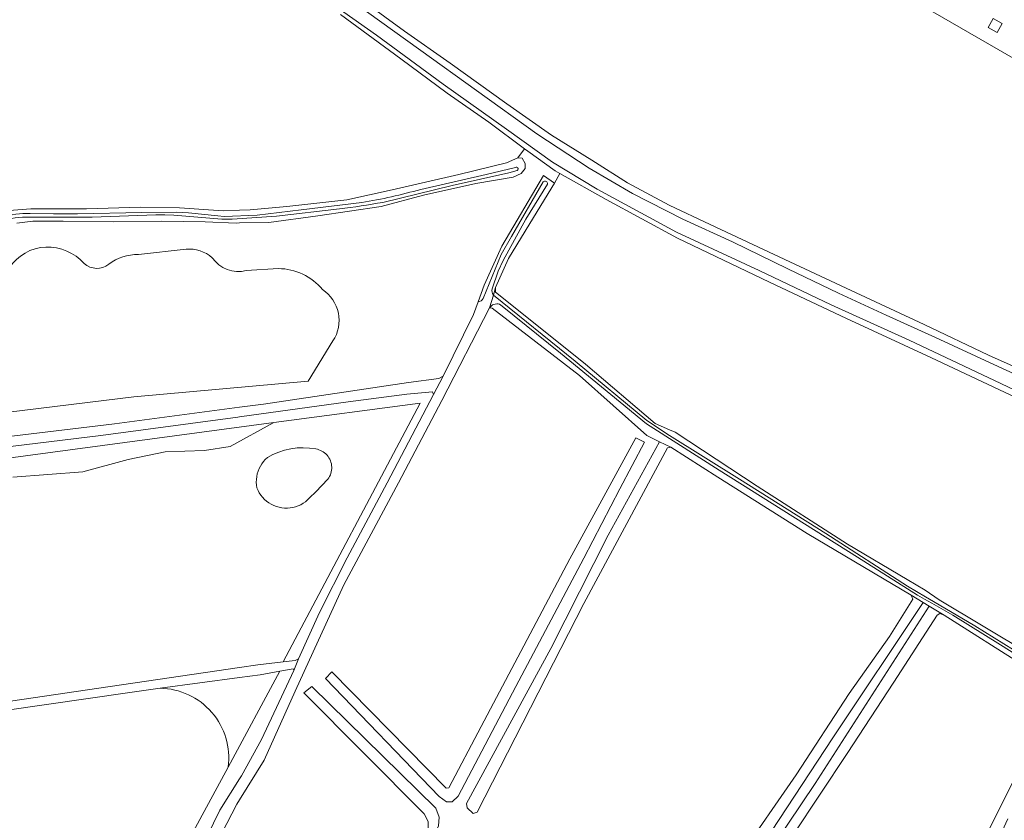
# Model space of a CAD drawing. Header units: metres. Extents: x 200031 to 204075, y 460125 to 464703.
# Tile 56 of 178: x 201936 to 202222, y 463266 to 463498. Entities that reach past the tile are written whole.
import ezdxf

# ---------------------------------------------------------------- set-up
doc = ezdxf.new("R2010")
doc.units = ezdxf.units.M
doc.header["$LTSCALE"] = 2
for name, color, linetype, lineweight in [('B-WE-GR-BOS_LOOF-GV', 253, 'Continuous', 13), ('B-WE-GR-GRAS-GV', 253, 'Continuous', 13), ('B-WE-OG-BEBOUWING_LUIFEL-GV', 253, 'Continuous', 18), ('B-WE-OG-TERREIN_ERF-GV', 253, 'Continuous', 18), ('B-WE-OG-WATER_GREPPEL-GV', 253, 'Continuous', 18), ('B-WE-OG-WATER_MEER-GV', 253, 'Continuous', 18), ('B-WE-OG-WATER_SLOOT-GV', 253, 'Continuous', 18)]:
    doc.layers.add(name, color=color, linetype=linetype, lineweight=lineweight)

msp = doc.modelspace()

# ---------------------------------------------------------------- linework, layer by layer
at = {"layer": 'B-WE-GR-BOS_LOOF-GV', "flags": 128}
for points in [[(202059.107, 463394.353), (202067.834, 463412.168), (202069.19, 463415.873), (202070.954, 463420.691), (202076.099, 463432.047), (202088.213, 463452.481), (202091.353, 463450.298), (202092.912, 463453.076), (202091.552, 463453.839), (202083.623, 463459.585), (202082.667, 463460.293), (202080.684, 463457.617), (202081.973, 463457.575), (202082.853, 463455.961), (202082.901, 463454.535), (202081.723, 463453.1), (202079.376, 463452.009), (202068.551, 463450.212), (202053.356, 463446.858), (202041.066, 463443.554), (202022.686, 463440.834), (202008.506, 463438.904), (202000, 463438.761), (201999.05, 463438.746), (201990.046, 463439.092), (201977.436, 463439.245), (201963.431, 463439.101), (201948.815, 463439.279), (201940.046, 463439.275), (201935.43, 463438.729)], [(201970.647, 463429.627), (201984.475, 463431.172)], [(202001.961, 463424.925), (202011.258, 463425.53)], [(202144.697, 463254.576), (202161.448, 463278.698), (202176.855, 463302.268), (202188.586, 463318.854), (202195.295, 463329.635), (202194.828, 463330.81), (202164.657, 463348.658), (202138.775, 463365.081), (202125.066, 463373.722), (202124.144, 463373.569), (202099.838, 463328.405), (202068.943, 463267.888), (202067.752, 463267.526), (202066.004, 463269.103), (202065.869, 463270.39), (202090.264, 463315.349), (202106.981, 463348.174), (202121.842, 463375.315), (202118.169, 463377.13), (202098.57, 463394.5), (202073.266, 463414.004), (202072.49, 463414.135), (202058.727, 463387.307), (202046.093, 463363.439), (202030.263, 463333.776), (202016.1, 463302.973), (202007.177, 463282.949), (202000, 463271.503), (201999.206, 463270.237), (201984.785, 463242.339)], [(202027.1, 463404.574), (202019.907, 463392.905), (201969.293, 463388.304), (201913.923, 463381.592)], [(201923.133, 463372.656), (201959.778, 463377.131), (201999.473, 463382.436), (202000, 463382.508), (202031.476, 463386.845), (202048.507, 463389.118), (202055.992, 463389.755), (202056.227, 463389.002), (202059.107, 463394.353), (202057.825, 463393.69), (202049.022, 463392.493), (202006.933, 463386.239), (202000, 463385.318), (201963.751, 463380.508), (201927.348, 463376.187)], [(201927.348, 463376.187), (201963.751, 463380.508), (202000, 463385.318), (202006.933, 463386.239), (202049.022, 463392.493), (202057.825, 463393.69), (202059.107, 463394.353)], [(202139.186, 463234.903), (202166.969, 463276.193), (202200.094, 463327.637), (202198.281, 463328.729), (202172.152, 463289.399), (202154.276, 463262.352)], [(202227.937, 463310.17), (202204.377, 463325.057), (202203.144, 463325.497), (202202.356, 463325.062), (202189.846, 463305.566), (202176.239, 463284.936), (202160.557, 463261.336)], [(201985.175, 463249.815), (201994.314, 463268.487), (202000, 463277.522), (202000.57, 463278.428), (202006.409, 463288.919), (202015.793, 463308.945), (202015.595, 463309.418), (202011.723, 463308.743), (201996.701, 463280.965), (201965.117, 463222.561)], [(202222.913, 463265.985), (202205.644, 463228.474), (202188.922, 463193.273), (202171.079, 463155.102), (202156.788, 463125.111), (202142.841, 463096.056), (202128.349, 463065.308), (202105.184, 463013.227), (202098.839, 463000), (202089.853, 462981.265), (202088.826, 462980.884), (202087.218, 462982.086), (202086.953, 462983.334), (202094.525, 463000), (202121.712, 463059.837), (202141.632, 463104.52), (202160.792, 463141.648), (202178.559, 463179.633), (202194.173, 463212.395), (202216.476, 463260.931), (202237.685, 463303.336)]]:
    msp.add_lwpolyline(points, dxfattribs=at)
at = {"layer": 'B-WE-GR-BOS_LOOF-GV'}
for points in [[(201933.249, 463425.656, -0.2499291), (201943.821, 463431.768)], [(201943.821, 463431.768, -0.2188095), (201954.931, 463427.033)], [(201984.475, 463431.172, -0.2020206), (201992.093, 463428.687)], [(201962.088, 463426.806, -0.1606429), (201970.647, 463429.627)], [(201992.093, 463428.687, 0.3167906), (202001.961, 463424.925)], [(201954.931, 463427.033, 0.372644), (201962.088, 463426.806)], [(202011.258, 463425.53, -0.2224015), (202024.045, 463419.418)], [(202024.045, 463419.418, -0.417871), (202027.1, 463404.574)]]:
    msp.add_lwpolyline(points, format="xyb", dxfattribs=at)
at = {"layer": 'B-WE-GR-BOS_LOOF-GV', "flags": 128}
for points in [[(202024.964, 463306.606), (202026.757, 463308.601), (202059.96, 463274.825), (202060.682, 463274.927), (202070.127, 463292.738), (202095.858, 463341.325), (202114.95, 463376.437), (202117.427, 463375.232), (202110.321, 463361.672), (202099.857, 463341.516), (202080.158, 463304.285), (202063.433, 463272.556), (202061.634, 463270.889), (202060.031, 463270.888), (202057.861, 463272.425)], [(202056.932, 463269.004), (202057.884, 463266.458), (202057.72, 463263.955), (202056.6, 463261.382), (202029.715, 463212.148), (202015.377, 463184.524), (202009.17, 463171.654), (202002.386, 463159.74), (202000.105, 463161.369), (202018.229, 463196.197), (202040.831, 463238.651), (202054.755, 463263.17), (202054.675, 463265.136), (202053.582, 463267.357), (202018.632, 463302.538), (202020.993, 463304.336)]]:
    msp.add_lwpolyline(points, close=True, dxfattribs=at)
at = {"layer": 'B-WE-GR-GRAS-GV', "flags": 128}
for points in [[(202036.445, 463502.664), (202047.857, 463494.34), (202061.092, 463485.136), (202077.524, 463473.292), (202090.517, 463464.171), (202102.152, 463456.947), (202112.498, 463450.433), (202124.675, 463443.91), (202136.489, 463438.277), (202155.056, 463429.657), (202175.99, 463419.826), (202198.583, 463409.306), (202217.265, 463400.464), (202241.793, 463389.485)], [(201933.212, 463442.383), (201939.439, 463442.835), (201955.58, 463442.84), (201971.238, 463443.307), (201982.604, 463443.166), (201995.222, 463442.308), (202000, 463442.452), (202003.119, 463442.547), (202013.757, 463443.53), (202031.11, 463445.475), (202044.252, 463448.33), (202063.606, 463452.839), (202077.442, 463456.155), (202080.684, 463457.617), (202082.667, 463460.293), (202072.313, 463467.964), (202060.198, 463476.365), (202046.799, 463486.38), (202029.316, 463499.238)], [(202236.482, 463479.551), (202201.124, 463499.993)], [(202225.424, 463388.062), (202200.503, 463399.781), (202176.051, 463411.071), (202153.739, 463421.555), (202127.039, 463434.315), (202106.314, 463445.554), (202092.912, 463453.076), (202091.353, 463450.298), (202085.317, 463440.353), (202077.987, 463428.465), (202074.28, 463420.007), (202074.26, 463418.709), (202082.396, 463412.2), (202100.384, 463397.821), (202120.558, 463380.639), (202124.754, 463378.757), (202126.359, 463378.048), (202150.148, 463362.379), (202176.327, 463345.649), (202193.689, 463335.371), (202198.858, 463332.254), (202202.989, 463329.505), (202228.94, 463313.912)], [(201984.475, 463431.172), (201970.647, 463429.627)], [(202011.258, 463425.53), (202001.961, 463424.925)], [(201750.133, 463353.128), (201776.06, 463360.619), (201809.617, 463368.449), (201840.378, 463371.245), (201871.698, 463375.719), (201913.923, 463381.592), (201969.293, 463388.304), (202019.907, 463392.905), (202027.1, 463404.574)], [(201886.147, 463293.076), (201959.211, 463303.857), (202000, 463309.837), (202005.353, 463310.622), (202012.626, 463311.436), (202052.43, 463386.542), (202009.931, 463380.843), (201997.253, 463373.936), (201989.852, 463372.761), (201978.399, 463372.349), (201967.709, 463370.175), (201954.493, 463366.59), (201934.23, 463365.003)], [(201934.23, 463365.003), (201954.493, 463366.59), (201967.709, 463370.175), (201978.399, 463372.349), (201989.852, 463372.761), (201997.253, 463373.936), (202009.931, 463380.843), (201766.345, 463348.179)], [(201996.701, 463280.965), (202011.723, 463308.743), (202005.959, 463307.738), (202000, 463306.932), (201976.95, 463303.817)], [(201976.95, 463303.817), (201967.467, 463302.536), (201931.915, 463297.323), (201887.443, 463290.885), (201857.115, 463286.795), (201828.478, 463282.72), (201793.306, 463277.693), (201761.772, 463273.576), (201738.371, 463270.387), (201727.345, 463268.933), (201719.512, 463267.951), (201719.107, 463268.02), (201709.016, 463263.925)], [(201965.117, 463222.561), (201996.701, 463280.965)]]:
    msp.add_lwpolyline(points, dxfattribs=at)
at = {"layer": 'B-WE-GR-GRAS-GV'}
for points in [[(201943.821, 463431.768, 0.2499291), (201933.249, 463425.656)], [(201954.931, 463427.033, 0.2188095), (201943.821, 463431.768)], [(201992.093, 463428.687, 0.2020206), (201984.475, 463431.172)], [(201970.647, 463429.627, 0.1606429), (201962.088, 463426.806)], [(202001.961, 463424.925, -0.3167906), (201992.093, 463428.687)], [(201962.088, 463426.806, -0.372644), (201954.931, 463427.033)], [(202024.045, 463419.418, 0.2224015), (202011.258, 463425.53)], [(202027.1, 463404.574, 0.417871), (202024.045, 463419.418)], [(201996.701, 463280.965, 0.4483965), (201976.95, 463303.817)], [(201976.95, 463303.817, -0.4483965), (201996.701, 463280.965)]]:
    msp.add_lwpolyline(points, format="xyb", dxfattribs=at)
at = {"layer": 'B-WE-GR-GRAS-GV', "flags": 128}
msp.add_lwpolyline([(202026.362, 463369.821), (202026.519, 463369.375), (202026.637, 463368.916), (202026.716, 463368.45), (202026.754, 463367.978), (202026.751, 463367.505), (202026.708, 463367.034), (202026.625, 463366.568), (202026.502, 463366.111), (202026.341, 463365.666), (202026.142, 463365.237), (202025.907, 463364.826), (202025.637, 463364.437), (202023.89, 463362.602), (202022.118, 463360.791), (202020.32, 463359.006), (202019.747, 463358.434), (202019.126, 463357.914), (202018.461, 463357.452), (202017.757, 463357.05), (202017.021, 463356.712), (202016.258, 463356.441), (202015.474, 463356.239), (202014.675, 463356.106), (202013.867, 463356.046), (202013.057, 463356.056), (202012.251, 463356.139), (202011.456, 463356.293), (202010.678, 463356.516), (202009.922, 463356.808), (202009.195, 463357.165), (202008.503, 463357.586), (202007.85, 463358.066), (202007.243, 463358.602), (202006.686, 463359.189), (202006.183, 463359.824), (202005.738, 463360.501), (202005.354, 463361.214), (202005.036, 463361.959), (202004.918, 463362.76), (202004.869, 463363.569), (202004.892, 463364.379), (202004.985, 463365.184), (202005.147, 463365.977), (202005.378, 463366.754), (202005.676, 463367.507), (202006.038, 463368.232), (202006.462, 463368.922), (202006.944, 463369.573), (202007.481, 463370.18), (202008.069, 463370.737), (202009.673, 463371.604), (202011.35, 463372.321), (202013.085, 463372.88), (202014.864, 463373.279), (202016.672, 463373.513), (202018.495, 463373.58), (202020.315, 463373.48), (202022.119, 463373.214), (202022.583, 463373.119), (202023.036, 463372.984), (202023.477, 463372.811), (202023.901, 463372.601), (202024.305, 463372.356), (202024.687, 463372.076), (202025.044, 463371.765), (202025.372, 463371.425), (202025.671, 463371.057), (202025.936, 463370.665), (202026.167, 463370.252)], close=True, dxfattribs=at)
at = {"layer": 'B-WE-OG-BEBOUWING_LUIFEL-GV', "flags": 128}
msp.add_lwpolyline([(202217.132, 463495.408), (202219.761, 463493.964), (202221.205, 463496.594), (202218.576, 463498.038)], close=True, dxfattribs=at)
at = {"layer": 'B-WE-OG-TERREIN_ERF-GV', "flags": 128}
msp.add_lwpolyline([(202232.588, 463561.539), (202200.392, 463501.37), (202200.024, 463500.683), (202200.766, 463500.2), (202201.124, 463499.993), (202236.482, 463479.551)], dxfattribs=at)
at = {"layer": 'B-WE-OG-WATER_GREPPEL-GV', "flags": 128}
for points in [[(202041.599, 463444.739), (202061.708, 463449.627), (202078.088, 463453.294), (202080.582, 463454.018)], [(202080.073, 463454.866), (202071.574, 463452.772), (202052.627, 463448.503)], [(201939.199, 463440.46), (201945.551, 463440.474), (201957.293, 463440.411), (201975.712, 463441.073), (201978.326, 463441.103), (201980.949, 463440.989), (201994.884, 463439.9), (201997.857, 463439.904), (202010.759, 463440.761), (202028.951, 463442.824)], [(202035.439, 463444.657), (202017.885, 463442.549), (202005.083, 463441.048), (201995.573, 463440.679), (201993.695, 463440.785), (201985.155, 463441.728), (201981.679, 463441.913), (201971.687, 463441.761), (201953.015, 463441.399), (201946.065, 463441.446), (201939.235, 463441.539)], [(201766.345, 463348.179), (202009.931, 463380.843), (202052.43, 463386.542), (202012.626, 463311.436), (202016.133, 463311.829), (202017.134, 463312.308), (202023.148, 463325.825), (202031.236, 463341.597), (202042.869, 463363.419), (202056.227, 463389.002), (202055.992, 463389.755), (202048.507, 463389.118), (202031.476, 463386.845), (202000, 463382.508), (201999.473, 463382.436), (201959.778, 463377.131), (201923.133, 463372.656)], [(202160.557, 463261.336), (202176.239, 463284.936), (202189.846, 463305.566), (202202.356, 463325.062), (202203.144, 463325.497), (202204.377, 463325.057), (202200.094, 463327.637), (202166.969, 463276.193), (202139.186, 463234.903)], [(201931.915, 463297.323), (201967.467, 463302.536), (201976.95, 463303.817), (202000, 463306.932), (202005.959, 463307.738), (202011.723, 463308.743), (202015.595, 463309.418), (202015.793, 463308.945), (202017.134, 463312.308), (202016.133, 463311.829), (202012.626, 463311.436), (202005.353, 463310.622), (202000, 463309.837), (201959.211, 463303.857), (201886.147, 463293.076)], [(202237.685, 463303.336), (202216.476, 463260.931), (202194.173, 463212.395), (202178.559, 463179.633), (202160.792, 463141.648), (202141.632, 463104.52), (202121.712, 463059.837), (202094.525, 463000), (202086.953, 462983.334), (202087.218, 462982.086), (202088.826, 462980.884), (202089.853, 462981.265), (202098.839, 463000), (202105.184, 463013.227), (202128.349, 463065.308), (202142.841, 463096.056), (202156.788, 463125.111), (202171.079, 463155.102), (202188.922, 463193.273), (202205.644, 463228.474), (202222.913, 463265.985)]]:
    msp.add_lwpolyline(points, dxfattribs=at)
at = {"layer": 'B-WE-OG-WATER_GREPPEL-GV'}
for points in [[(202080.582, 463454.018, 0.9552652), (202080.073, 463454.866)], [(202052.627, 463448.503, -0.024904), (202035.439, 463444.657)], [(202028.951, 463442.824, 0.0159946), (202041.599, 463444.739)], [(201930.72, 463439.563, -0.0487741), (201939.199, 463440.46)], [(201939.235, 463441.539, 0.0551979), (201931.018, 463440.549)]]:
    msp.add_lwpolyline(points, format="xyb", dxfattribs=at)
at = {"layer": 'B-WE-OG-WATER_GREPPEL-GV', "flags": 128}
for points in [[(202059.96, 463274.825), (202026.757, 463308.601), (202024.964, 463306.606), (202057.861, 463272.425), (202060.031, 463270.888), (202061.634, 463270.889), (202063.433, 463272.556), (202080.158, 463304.285), (202099.857, 463341.516), (202110.321, 463361.672), (202117.427, 463375.232), (202114.95, 463376.437), (202095.858, 463341.325), (202070.127, 463292.738), (202060.682, 463274.927)], [(202125.066, 463373.722), (202121.842, 463375.315), (202106.981, 463348.174), (202090.264, 463315.349), (202065.869, 463270.39), (202066.004, 463269.103), (202067.752, 463267.526), (202068.943, 463267.888), (202099.838, 463328.405), (202124.144, 463373.569)], [(202198.281, 463328.729), (202194.828, 463330.81), (202195.295, 463329.635), (202188.586, 463318.854), (202176.855, 463302.268), (202161.448, 463278.698), (202144.697, 463254.576), (202130.5, 463232.436), (202132.527, 463230.301), (202136.402, 463235.728), (202154.276, 463262.352), (202172.152, 463289.399)], [(202057.72, 463263.955), (202057.884, 463266.458), (202056.932, 463269.004), (202020.993, 463304.336), (202018.632, 463302.538), (202053.582, 463267.357), (202054.675, 463265.136), (202054.755, 463263.17), (202040.831, 463238.651), (202018.229, 463196.197), (202000.105, 463161.369), (202002.386, 463159.74), (202009.17, 463171.654), (202015.377, 463184.524), (202029.715, 463212.148), (202056.6, 463261.382)]]:
    msp.add_lwpolyline(points, close=True, dxfattribs=at)
at = {"layer": 'B-WE-OG-WATER_MEER-GV', "flags": 128}
msp.add_lwpolyline([(202026.142, 463365.237), (202026.341, 463365.666), (202026.502, 463366.111), (202026.625, 463366.568), (202026.708, 463367.034), (202026.751, 463367.505), (202026.754, 463367.978), (202026.716, 463368.45), (202026.637, 463368.916), (202026.519, 463369.375), (202026.362, 463369.821), (202026.167, 463370.252), (202025.936, 463370.665), (202025.671, 463371.057), (202025.372, 463371.425), (202025.044, 463371.765), (202024.687, 463372.076), (202024.305, 463372.356), (202023.901, 463372.601), (202023.477, 463372.811), (202023.036, 463372.984), (202022.583, 463373.119), (202022.119, 463373.214), (202020.315, 463373.48), (202018.495, 463373.58), (202016.672, 463373.513), (202014.864, 463373.279), (202013.085, 463372.88), (202011.35, 463372.321), (202009.673, 463371.604), (202008.069, 463370.737), (202007.481, 463370.18), (202006.944, 463369.573), (202006.462, 463368.922), (202006.038, 463368.232), (202005.676, 463367.507), (202005.378, 463366.754), (202005.147, 463365.977), (202004.985, 463365.184), (202004.892, 463364.379), (202004.869, 463363.569), (202004.918, 463362.76), (202005.036, 463361.959), (202005.354, 463361.214), (202005.738, 463360.501), (202006.183, 463359.824), (202006.686, 463359.189), (202007.243, 463358.602), (202007.85, 463358.066), (202008.503, 463357.586), (202009.195, 463357.165), (202009.922, 463356.808), (202010.678, 463356.516), (202011.456, 463356.293), (202012.251, 463356.139), (202013.057, 463356.056), (202013.867, 463356.046), (202014.675, 463356.106), (202015.474, 463356.239), (202016.258, 463356.441), (202017.021, 463356.712), (202017.757, 463357.05), (202018.461, 463357.452), (202019.126, 463357.914), (202019.747, 463358.434), (202020.32, 463359.006), (202022.118, 463360.791), (202023.89, 463362.602), (202025.637, 463364.437), (202025.907, 463364.826)], close=True, dxfattribs=at)
at = {"layer": 'B-WE-OG-WATER_SLOOT-GV', "flags": 128}
for points in [[(202021.933, 463509.94), (202036.867, 463500.086), (202052.564, 463488.742), (202068.714, 463477.182), (202086.209, 463464.635), (202101.469, 463454.677), (202113.966, 463447.282), (202128.553, 463439.846), (202143.037, 463433.243), (202159.083, 463425.47), (202173.732, 463418.366), (202187.557, 463412.047), (202201.876, 463405.544), (202218.804, 463397.672), (202237.923, 463388.902), (202242.13, 463386.827)], [(202242.13, 463386.827), (202237.923, 463388.902), (202218.804, 463397.672), (202201.876, 463405.544), (202187.557, 463412.047), (202173.732, 463418.366), (202159.083, 463425.47), (202143.037, 463433.243), (202128.553, 463439.846), (202113.966, 463447.282), (202101.469, 463454.677), (202086.209, 463464.635), (202068.714, 463477.182), (202052.564, 463488.742), (202036.867, 463500.086), (202021.933, 463509.94)], [(202240.333, 463382.946), (202218.956, 463393.032), (202194.248, 463404.759), (202171.665, 463415.02), (202150.778, 463424.988), (202126.768, 463436.1), (202103.728, 463448.54), (202090.777, 463456.393), (202077.456, 463465.941), (202059.104, 463479.044), (202039.737, 463493.226), (202023.404, 463504.772)], [(202023.404, 463504.772), (202039.737, 463493.226), (202059.104, 463479.044), (202077.456, 463465.941), (202090.777, 463456.393), (202103.728, 463448.54), (202126.768, 463436.1), (202150.778, 463424.988), (202171.665, 463415.02), (202194.248, 463404.759), (202218.956, 463393.032), (202240.333, 463382.946)], [(202241.793, 463389.485), (202217.265, 463400.464), (202198.583, 463409.306), (202175.99, 463419.826), (202155.056, 463429.657), (202136.489, 463438.277), (202124.675, 463443.91), (202112.498, 463450.433), (202102.152, 463456.947), (202090.517, 463464.171), (202077.524, 463473.292), (202061.092, 463485.136), (202047.857, 463494.34), (202036.445, 463502.664)], [(202029.316, 463499.238), (202046.799, 463486.38), (202060.198, 463476.365), (202072.313, 463467.964), (202082.667, 463460.293), (202083.623, 463459.585), (202091.552, 463453.839), (202092.912, 463453.076), (202106.314, 463445.554), (202127.039, 463434.315), (202153.739, 463421.555), (202176.051, 463411.071), (202200.503, 463399.781), (202225.424, 463388.062)], [(201935.43, 463438.729), (201940.046, 463439.275), (201948.815, 463439.279), (201963.431, 463439.101), (201977.436, 463439.245), (201990.046, 463439.092), (201999.05, 463438.746), (202000, 463438.761), (202008.506, 463438.904), (202022.686, 463440.834), (202041.066, 463443.554), (202053.356, 463446.858), (202068.551, 463450.212), (202079.376, 463452.009), (202081.723, 463453.1), (202082.901, 463454.535), (202082.853, 463455.961), (202081.973, 463457.575), (202080.684, 463457.617), (202077.442, 463456.155), (202063.606, 463452.839), (202044.252, 463448.33), (202031.11, 463445.475), (202013.757, 463443.53), (202003.119, 463442.547), (202000, 463442.452), (201995.222, 463442.308), (201982.604, 463443.166), (201971.238, 463443.307), (201955.58, 463442.84), (201939.439, 463442.835), (201933.212, 463442.383)], [(202080.582, 463454.018), (202078.088, 463453.294), (202061.708, 463449.627), (202041.599, 463444.739)], [(202052.627, 463448.503), (202071.574, 463452.772), (202080.073, 463454.866)], [(202073.625, 463417.857), (202074.28, 463420.007), (202077.987, 463428.465), (202085.317, 463440.353), (202091.353, 463450.298), (202088.213, 463452.481), (202076.099, 463432.047), (202070.954, 463420.691), (202069.19, 463415.873)], [(202070.71, 463416.81), (202075.905, 463429.582), (202078.853, 463434.85), (202088.113, 463450.672)], [(202088.113, 463450.672), (202078.853, 463434.85), (202075.905, 463429.582), (202070.71, 463416.81)], [(202089.302, 463450.055), (202083.035, 463439.822), (202076.476, 463427.859), (202075.07, 463424.793), (202073.245, 463419.617)], [(202073.245, 463419.617), (202075.07, 463424.793), (202076.476, 463427.859), (202083.035, 463439.822), (202089.302, 463450.055)], [(202028.951, 463442.824), (202010.759, 463440.761), (201997.857, 463439.904), (201994.884, 463439.9), (201980.949, 463440.989), (201978.326, 463441.103), (201975.712, 463441.073), (201957.293, 463440.411), (201945.551, 463440.474), (201939.199, 463440.46)], [(201939.235, 463441.539), (201946.065, 463441.446), (201953.015, 463441.399), (201971.687, 463441.761), (201981.679, 463441.913), (201985.155, 463441.728), (201993.695, 463440.785), (201995.573, 463440.679), (202005.083, 463441.048), (202017.885, 463442.549), (202035.439, 463444.657)], [(202228.94, 463313.912), (202202.989, 463329.505), (202198.858, 463332.254), (202193.689, 463335.371), (202176.327, 463345.649), (202150.148, 463362.379), (202126.359, 463378.048), (202124.754, 463378.757), (202120.558, 463380.639), (202100.384, 463397.821), (202082.396, 463412.2), (202074.26, 463418.709), (202074.28, 463420.007), (202073.625, 463417.857), (202097.358, 463398.664), (202118.137, 463381.446), (202124.767, 463377.148), (202145.009, 463364.459), (202170.095, 463348.734), (202193.804, 463333.435), (202199.02, 463330.344), (202201.323, 463328.979), (202213.267, 463321.899), (202235.757, 463308.021)], [(202072.49, 463414.135), (202073.625, 463417.857)], [(202253.078, 463296.478), (202248.655, 463298.819), (202243.137, 463303.138), (202235.757, 463308.021), (202213.267, 463321.899), (202201.323, 463328.979), (202199.02, 463330.344), (202193.804, 463333.435), (202170.095, 463348.734), (202145.009, 463364.459), (202124.767, 463377.148), (202118.137, 463381.446), (202097.358, 463398.664), (202073.625, 463417.857), (202072.49, 463414.135)], [(201984.785, 463242.339), (201999.206, 463270.237), (202000, 463271.503), (202007.177, 463282.949), (202016.1, 463302.973), (202030.263, 463333.776), (202046.093, 463363.439), (202058.727, 463387.307), (202072.49, 463414.135)], [(202069.19, 463415.873), (202067.834, 463412.168), (202059.107, 463394.353), (202056.227, 463389.002), (202042.869, 463363.419), (202031.236, 463341.597), (202023.148, 463325.825), (202017.134, 463312.308), (202015.793, 463308.945), (202006.409, 463288.919), (202000.57, 463278.428), (202000, 463277.522), (201994.314, 463268.487), (201985.175, 463249.815)], [(202072.49, 463414.135), (202073.266, 463414.004), (202098.57, 463394.5), (202118.169, 463377.13), (202121.842, 463375.315), (202125.066, 463373.722), (202138.775, 463365.081), (202164.657, 463348.658), (202194.828, 463330.81), (202198.281, 463328.729), (202200.094, 463327.637), (202204.377, 463325.057), (202227.937, 463310.17), (202237.685, 463304.312), (202242.19, 463301.926), (202246.715, 463298.112), (202249.213, 463295.784)], [(202251.831, 463295.743), (202243.331, 463302.018), (202241.718, 463303.089), (202236.44, 463306.566), (202220.734, 463316.39), (202206.925, 463324.984), (202200.806, 463328.458), (202198.728, 463329.637), (202196.712, 463330.782), (202179.254, 463341.838), (202139.168, 463367.112), (202120.163, 463379.151), (202118.014, 463380.469), (202110.451, 463386.793), (202093.12, 463400.984), (202076.157, 463414.668), (202075.43, 463415.198)], [(202075.43, 463415.198), (202076.157, 463414.668), (202093.12, 463400.984), (202110.451, 463386.793), (202118.014, 463380.469), (202120.163, 463379.151), (202139.168, 463367.112), (202179.254, 463341.838), (202196.712, 463330.782), (202198.728, 463329.637), (202200.806, 463328.458), (202206.925, 463324.984), (202220.734, 463316.39), (202236.44, 463306.566), (202241.718, 463303.089), (202243.331, 463302.018), (202251.831, 463295.743)]]:
    msp.add_lwpolyline(points, dxfattribs=at)
at = {"layer": 'B-WE-OG-WATER_SLOOT-GV'}
for points in [[(202080.073, 463454.866, -0.9552652), (202080.582, 463454.018)], [(202088.113, 463450.672, -0.7636304), (202089.302, 463450.055)], [(202089.302, 463450.055, 0.7636304), (202088.113, 463450.672)], [(202035.439, 463444.657, 0.024904), (202052.627, 463448.503)], [(202041.599, 463444.739, -0.0159946), (202028.951, 463442.824)], [(201939.199, 463440.46, 0.0487741), (201930.72, 463439.563)], [(201931.018, 463440.549, -0.0551979), (201939.235, 463441.539)], [(202073.245, 463419.617, 0.1902291), (202073.625, 463417.857)], [(202073.625, 463417.857, -0.1902291), (202073.245, 463419.617)], [(202069.19, 463415.873, 0.2217861), (202070.71, 463416.81)], [(202070.71, 463416.81, -0.2217861), (202069.19, 463415.873)], [(202075.43, 463415.198, 0.3204271), (202072.49, 463414.135)], [(202072.49, 463414.135, -0.3204271), (202075.43, 463415.198)]]:
    msp.add_lwpolyline(points, format="xyb", dxfattribs=at)

doc.saveas('drawing.dxf')
